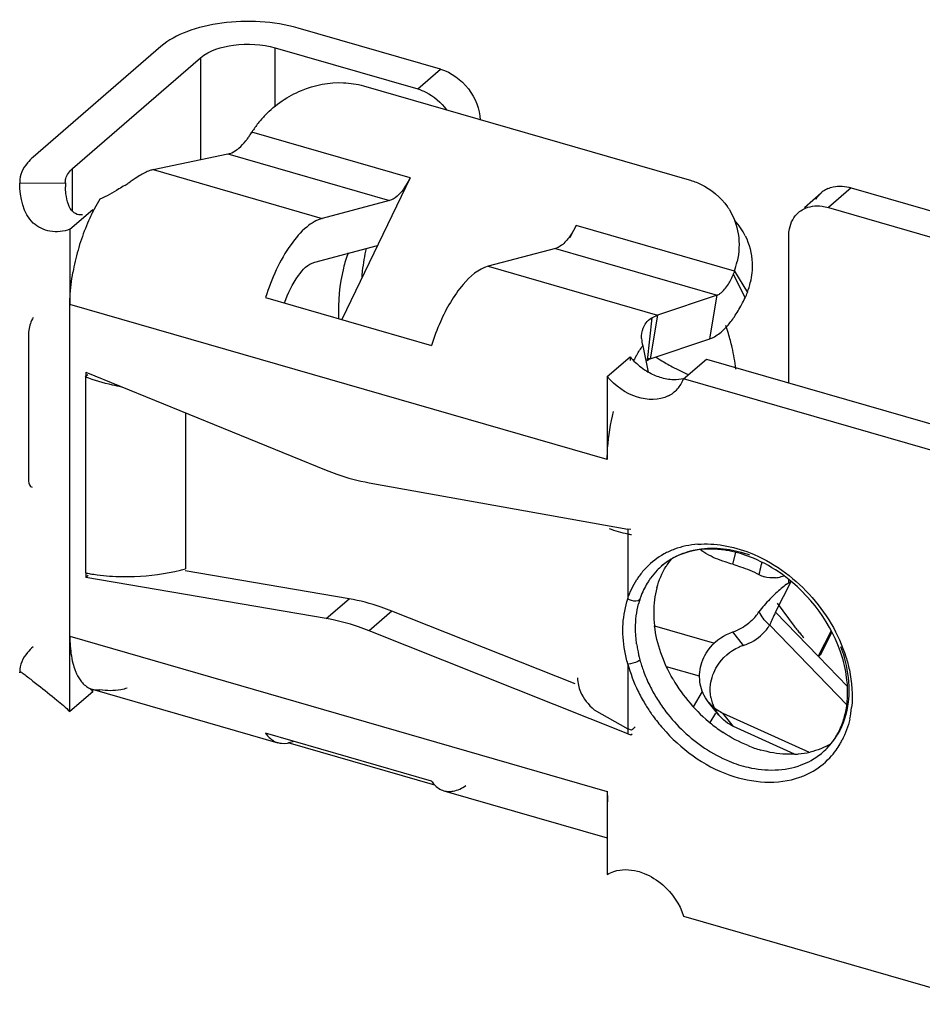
# Model space of a CAD drawing. Header units: millimetres. Extents: x 0 to 210, y 0 to 297.
# Tile 26 of 34: x 123.73 to 125.37, y 222.05 to 223.85. Entities that reach past the tile are written whole.
import ezdxf

# ---------------------------------------------------------------- set-up
doc = ezdxf.new("R2010")
doc.units = ezdxf.units.MM
doc.header["$LTSCALE"] = 19.36
doc.layers.get('0').update_dxf_attribs({"linetype": 'CONTINUOUS'})

msp = doc.modelspace()

# ---------------------------------------------------------------- linework, layer by layer
at = {"color": 6, "linetype": 'Continuous'}
for p, q in [((124.49358, 223.75607), (124.23331, 223.8312)), ((123.9829, 223.79766), (123.74959, 223.5956)), ((124.19165, 223.79512), (124.45191, 223.71999)), ((123.82175, 223.57477), (124.05506, 223.77682)), ((124.35305, 223.72561), (124.94743, 223.55403)), ((124.1459, 223.63628), (124.14918, 223.64117)), ((124.15042, 223.6391), (124.14913, 223.64118)), ((123.96889, 223.57264), (124.10543, 223.60137)), ((123.72503, 223.54977), (123.72507, 223.5478)), ((123.72507, 223.5478), (123.80838, 223.5487)), ((123.80838, 223.5487), (123.80836, 223.54977)), ((123.93593, 223.55624), (123.92665, 223.55017)), ((123.94442, 223.56179), (123.93593, 223.55624)), ((124.43805, 223.55777), (124.31344, 223.29874)), ((125.1581, 223.50361), (125.18902, 223.53039)), ((125.24357, 223.53957), (126.26827, 223.24376)), ((124.40051, 223.51619), (124.27753, 223.48354)), ((123.81669, 223.46358), (123.85835, 223.49966)), ((123.85483, 223.49662), (123.85585, 223.49748)), ((123.85835, 223.49662), (123.85835, 223.49966)), ((125.20191, 223.50349), (126.22661, 223.20768)), ((123.81669, 223.46358), (123.81669, 223.32607)), ((124.73061, 223.44842), (124.74113, 223.47028)), ((125.12975, 223.18275), (125.12975, 223.45216)), ((124.26388, 223.40354), (124.3785, 223.43397)), ((124.70358, 223.4287), (124.58061, 223.39605)), ((125.0303, 223.3868), (125.0542, 223.34839)), ((124.17408, 223.33897), (124.47715, 223.25148)), ((124.99908, 223.3434), (124.89008, 223.30671)), ((124.98544, 223.2634), (124.99908, 223.3434)), ((124.87927, 223.3018), (124.87099, 223.22391)), ((125.01055, 223.27981), (125.01704, 223.28658)), ((123.74084, 223.26731), (123.74084, 223.0101)), ((124.87643, 223.22671), (124.98544, 223.2634)), ((124.86298, 223.25081), (124.87297, 223.20281)), ((124.87099, 223.22391), (124.87374, 223.22552)), ((124.87374, 223.22552), (124.87643, 223.22671)), ((124.93745, 223.19016), (124.97912, 223.22624)), ((124.97912, 223.22624), (125.53791, 223.06493)), ((123.84555, 223.20228), (124.28482, 223.02346)), ((125.49624, 223.02885), (124.93745, 223.19016)), ((124.36326, 223.00047), (124.83559, 222.91585)), ((124.28482, 222.75226), (123.84555, 222.82704)), ((125.10551, 222.76388), (125.13463, 222.8215)), ((125.12975, 222.81805), (125.12975, 222.82315)), ((125.10837, 222.7805), (125.13957, 222.73835)), ((125.18315, 222.68348), (125.10551, 222.76388)), ((125.09477, 222.74032), (125.23549, 222.59491)), ((123.81669, 222.58241), (123.81669, 222.71992)), ((124.83561, 222.54187), (124.36326, 222.72996)), ((125.20683, 222.73014), (125.18315, 222.68348)), ((125.19012, 222.69062), (125.2084, 222.727)), ((125.18421, 222.68402), (125.18647, 222.68494)), ((125.18753, 222.68548), (125.19011, 222.69062)), ((123.72503, 222.65497), (123.72507, 222.653)), ((123.85835, 222.61849), (123.81669, 222.58241)), ((123.8575, 222.62317), (124.19666, 222.52526)), ((123.85835, 222.61849), (123.85835, 222.62317)), ((124.95567, 222.59096), (124.97212, 222.61878)), ((125.00208, 222.57595), (124.9826, 222.60038)), ((124.77409, 222.58575), (124.83561, 222.55058)), ((124.99592, 222.57959), (124.98565, 222.56223)), ((124.47715, 222.45529), (124.17408, 222.54278)), ((125.13979, 222.50475), (125.02889, 222.55514)), ((124.49974, 222.43777), (124.79808, 222.35165)), ((124.93746, 222.20876), (125.49624, 222.04745))]:
    msp.add_line(p, q, dxfattribs=at)
at = {"color": 9, "linetype": 'Continuous'}
for p, q in [((124.19165, 223.6887), (124.19165, 223.79512)), ((124.05506, 223.77682), (124.05506, 223.59077)), ((124.45191, 223.71999), (124.49358, 223.75607)), ((124.43805, 223.55777), (124.14913, 223.64118)), ((124.10543, 223.60137), (124.40051, 223.51619)), ((123.82175, 223.49605), (123.82175, 223.57477)), ((123.96889, 223.57264), (124.27753, 223.48354)), ((125.24357, 223.53957), (125.20191, 223.50349)), ((125.0303, 223.3868), (124.74113, 223.47028)), ((124.70358, 223.4287), (124.99908, 223.3434)), ((124.58061, 223.39605), (124.89008, 223.30671)), ((125.04989, 223.33841), (125.02848, 223.3817)), ((124.79808, 223.04277), (123.81669, 223.32607)), ((123.81669, 222.71992), (123.81669, 223.32607)), ((124.89008, 223.30671), (124.87643, 223.22671)), ((124.87039, 223.22846), (124.87643, 223.22671)), ((123.84555, 222.83576), (123.84555, 223.19356)), ((124.02797, 223.12802), (124.02797, 222.84308)), ((125.02755, 222.85147), (125.03287, 222.87305)), ((124.89683, 222.84785), (124.89727, 222.84823)), ((124.28482, 222.75226), (124.32648, 222.78834)), ((124.40492, 222.76604), (124.36326, 222.72996)), ((124.88452, 222.73901), (124.99376, 222.70748)), ((123.81669, 222.71992), (124.79808, 222.43661)), ((125.047, 222.70337), (125.02752, 222.7278)), ((125.23674, 222.62798), (125.18362, 222.68299)), ((124.96688, 222.64681), (124.90633, 222.66429)), ((125.02889, 222.55514), (125.0094, 222.57957)), ((125.19183, 222.5081), (125.19213, 222.50836))]:
    msp.add_line(p, q, dxfattribs=at)
at = {"color": 7, "linetype": 'Continuous'}
for p, q in [((124.79808, 223.19471), (124.83975, 223.23079)), ((124.83975, 223.23079), (124.83975, 223.22391)), ((123.84937, 223.19792), (123.84474, 223.19387)), ((123.84555, 223.20228), (123.84555, 223.19356)), ((124.79808, 223.19471), (124.79808, 223.04277)), ((124.84138, 222.91481), (124.83559, 222.91585)), ((124.83559, 222.91585), (124.83559, 222.78837)), ((123.84555, 222.83576), (123.84555, 222.82704)), ((123.84987, 222.83078), (123.84555, 222.82704)), ((124.32648, 222.78834), (124.02732, 222.83927)), ((125.12547, 222.81502), (125.13463, 222.8215)), ((125.14714, 222.80854), (125.1668, 222.78818)), ((124.73942, 222.63284), (124.40492, 222.76604)), ((124.83561, 222.66927), (124.83561, 222.54187)), ((125.0094, 222.57957), (125.1667, 222.50811)), ((124.83561, 222.54187), (124.84138, 222.53957)), ((124.84219, 222.54824), (124.83564, 222.55057)), ((124.84138, 222.53957), (124.84353, 222.54143)), ((124.48315, 222.44815), (124.21521, 222.52549)), ((124.79808, 222.43661), (124.79808, 222.28467))]:
    msp.add_line(p, q, dxfattribs=at)
at = {"color": 6, "linetype": 'Continuous'}
for centre, radius, start, end in [((124.30897, 223.54136), 0.18849, 135.97146, 141.98513), ((124.30268, 223.54622), 0.18054, 141.96948, 148.26685), ((124.02726, 223.71173), 0.1406, 324.73058, 327.54796), ((124.03972, 223.70289), 0.12532, 321.68849, 324.74038), ((124.07013, 223.55156), 0.26177, 180.62656, 182.21137), ((123.4647, 224.25274), 0.84083, 302.52446, 302.84449), ((123.24322, 224.59539), 1.24883, 302.85559, 303.17939), ((125.21993, 223.49467), 0.04723, 125.42271, 130.85928), ((125.22056, 223.4937), 0.04839, 113.77117, 125.37274), ((124.13332, 223.35829), 0.30716, 148.58176, 152.17958), ((124.17809, 223.33485), 0.3577, 153.39315, 155.37447), ((124.16182, 223.34296), 0.33952, 152.13568, 153.38842), ((124.92061, 223.43789), 0.11787, 31.89174, 34.61466), ((124.20259, 223.32371), 0.38461, 155.3869, 158.43438), ((124.94474, 223.39962), 0.11759, 26.3609, 42.83163), ((124.22562, 223.31452), 0.40941, 158.42329, 161.33737), ((124.23768, 223.31041), 0.42215, 161.33274, 164.1817), ((124.23638, 223.3107), 0.42082, 164.17107, 167.02602), ((124.66169, 223.35427), 0.31272, 166.22648, 173.88515), ((124.22148, 223.31409), 0.40554, 167.02128, 169.95387), ((124.88579, 223.43794), 0.15329, 340.51282, 347.5348), ((124.68388, 223.35154), 0.33507, 173.82471, 175.97452), ((124.90967, 223.39953), 0.1533, 340.5128, 347.53487), ((124.89456, 223.41355), 0.17255, 334.18453, 337.76461), ((124.76693, 223.47486), 0.31415, 331.68258, 334.25437), ((124.83222, 223.43722), 0.23876, 326.06225, 329.02916), ((124.79498, 223.45971), 0.28227, 329.00427, 331.68957), ((124.86329, 223.13063), 0.40461, 156.11977, 162.62199), ((123.82245, 223.26671), 0.08162, 171.20873, 175.52291), ((123.81471, 223.26724), 0.07386, 175.46306, 179.93043), ((124.91675, 223.26618), 0.05592, 182.38568, 195.83767), ((124.94127, 223.31662), 0.13294, 220.21284, 226.33888), ((125.11107, 223.07712), 0.30293, 148.82999, 150.97649), ((124.93945, 223.31463), 0.13025, 226.31291, 232.3837), ((124.93513, 223.30901), 0.12316, 232.37744, 239.66589), ((124.87943, 223.21295), 0.06234, 328.4119, 338.55615), ((124.88442, 223.20956), 0.05629, 296.65594, 317.9513), ((124.88289, 223.21085), 0.0583, 318.02049, 328.38998), ((124.87546, 223.1145), 0.21104, 249.47233, 254.13644), ((124.88523, 223.14854), 0.24645, 254.11698, 258.38174), ((124.97312, 222.73654), 0.15168, 101.99388, 110.12951), ((124.9765, 222.72056), 0.16802, 94.40012, 101.98953), ((124.96763, 222.75049), 0.13667, 118.75071, 135.84419), ((124.96958, 222.74654), 0.14107, 110.17999, 118.67825), ((124.96922, 222.74921), 0.13871, 135.92654, 144.40412), ((124.9806, 222.75207), 0.12724, 130.90143, 135.76903), ((124.97624, 222.75703), 0.12063, 120.43212, 131.16217), ((125.01726, 222.77819), 0.13155, 140.96343, 148.08038), ((128.6269, 222.02751), 3.64195, 166.95926, 167.22601), ((127.41641, 222.30724), 2.39956, 166.80216, 166.94442), ((123.90883, 223.16007), 0.33042, 258.95993, 260.42906), ((123.91261, 223.18271), 0.35338, 260.4345, 262.519), ((123.91886, 223.25919), 0.43018, 269.0312, 272.14873), ((123.92853, 223.2141), 0.38411, 283.53241, 285.00405), ((124.98187, 222.75089), 0.12897, 135.78621, 144.27383), ((125.04989, 222.76574), 0.1667, 165.12336, 172.78746), ((125.06783, 222.76344), 0.18479, 172.77909, 180.05228), ((125.08845, 222.76352), 0.20541, 180.07031, 186.86967), ((125.18019, 222.82503), 0.12109, 209.86222, 211.61891), ((125.0161, 222.79018), 0.09314, 321.16464, 327.64013), ((125.22381, 222.69462), 0.13674, 158.37925, 160.38002), ((125.2363, 222.68969), 0.15017, 156.59932, 158.38604), ((125.47782, 223.00205), 0.42889, 217.9402, 219.15981), ((125.4732, 222.99828), 0.42293, 219.15964, 220.39008), ((125.46812, 222.99396), 0.41626, 220.3899, 221.63319), ((125.07399, 222.62039), 0.08725, 108.04141, 113.76147), ((125.01734, 222.7949), 0.09622, 287.93453, 294.19382), ((124.80623, 222.64388), 0.06232, 180.06296, 192.42691), ((125.17443, 222.79081), 0.29657, 210.27324, 231.11052), ((123.73013, 222.53404), 0.15353, 33.3694, 36.03963), ((125.06023, 222.62158), 0.07399, 190.45214, 205.82802), ((125.05838, 222.6208), 0.07198, 205.91782, 218.54585), ((125.06247, 222.60836), 0.1829, 347.50412, 354.10431), ((125.16618, 222.78027), 0.28323, 231.13042, 236.49283), ((125.10818, 222.60459), 0.12771, 310.8607, 324.26891), ((125.07553, 222.60949), 0.17102, 325.22272, 329.71723), ((125.08207, 222.60562), 0.16342, 329.73399, 332.41115), ((125.14173, 222.73282), 0.22968, 247.85974, 254.02006), ((125.13225, 222.6676), 0.16335, 272.68061, 275.23799), ((125.13325, 222.65802), 0.15372, 275.19308, 283.25427), ((125.02367, 222.43636), 0.22558, 179.93588, 184.74406)]:
    msp.add_arc(centre, radius, start, end, dxfattribs=at)
at = {"color": 7, "linetype": 'Continuous'}
for centre, radius, start, end in [((124.62408, 223.15404), 0.41292, 16.74754, 18.87777), ((124.64081, 223.15898), 0.39547, 12.96978, 16.7603), ((124.66607, 223.16466), 0.36958, 6.78403, 12.99072), ((125.12656, 223.60306), 0.44326, 237.3024, 238.49649), ((125.12145, 223.5946), 0.43338, 238.48772, 241.83589), ((125.11151, 223.57582), 0.41213, 241.822, 246.45483), ((124.88946, 223.16805), 0.26642, 258.335, 259.77961), ((125.10091, 222.88254), 0.0561, 242.49662, 253.24062), ((125.09986, 222.88059), 0.05405, 275.8086, 286.98944), ((125.09921, 222.88276), 0.05631, 286.97524, 292.0428), ((125.25838, 222.64001), 0.21976, 127.21395, 130.49164), ((125.31252, 222.57884), 0.30147, 133.24688, 136.19209), ((125.28899, 222.60395), 0.26705, 130.4615, 133.25954), ((125.32286, 222.56858), 0.31603, 138.86725, 141.62217), ((125.32441, 222.56731), 0.31803, 136.17497, 138.87861), ((124.99996, 222.81266), 0.08918, 314.34229, 327.50081), ((125.00038, 222.81136), 0.08786, 287.99095, 294.01757), ((123.86711, 222.65647), 0.03465, 246.01318, 261.19456), ((125.03861, 222.64506), 0.07165, 218.57222, 236.51488), ((125.04, 222.64692), 0.07397, 236.50608, 245.56268), ((125.70416, 221.54422), 1.32328, 130.23837, 130.64669)]:
    msp.add_arc(centre, radius, start, end, dxfattribs=at)
at = {"color": 9, "linetype": 'Continuous'}
for centre, radius, start, end in [((124.98191, 222.74983), 0.12982, 118.54859, 121.18112), ((124.98024, 222.75244), 0.12673, 124.10558, 130.90143), ((124.9811, 222.75118), 0.12825, 121.18137, 124.1025), ((124.97277, 222.74626), 0.14332, 144.26927, 147.33314), ((124.98456, 222.74895), 0.13229, 144.27187, 147.34471), ((124.98816, 222.7467), 0.13654, 147.36434, 153.38073), ((125.00054, 222.74119), 0.1501, 159.18696, 162.01176), ((124.99455, 222.74352), 0.14368, 153.38999, 159.20565), ((125.00498, 222.73994), 0.15471, 164.08941, 165.28534), ((125.00272, 222.74059), 0.15237, 162.04811, 164.09163), ((125.0703, 222.73547), 0.22048, 187.71684, 190.27598), ((125.08028, 222.73745), 0.23065, 190.31621, 195.28988), ((125.10168, 222.74344), 0.25288, 195.32158, 200.21625), ((125.11156, 222.74694), 0.26336, 200.18659, 200.94583), ((125.12028, 222.75041), 0.27274, 200.97321, 206.9607), ((125.12519, 222.75172), 0.3013, 205.91291, 211.03877), ((125.13268, 222.75671), 0.28665, 206.95735, 212.04303), ((125.13141, 222.75539), 0.30852, 211.02737, 214.92035), ((125.14037, 222.76146), 0.29569, 212.03342, 217.33661), ((125.13238, 222.75605), 0.30969, 214.91747, 215.92012), ((125.13728, 222.75972), 0.31581, 215.93721, 221.12911), ((125.10372, 222.60792), 0.13328, 324.28808, 329.8111), ((125.10815, 222.60483), 0.12791, 299.0946, 310.8607), ((125.10136, 222.59438), 0.1412, 316.92451, 324.28209), ((125.10552, 222.60968), 0.13342, 290.64, 299.07015), ((125.10445, 222.59172), 0.13713, 298.19101, 316.851), ((125.10275, 222.5955), 0.14126, 289.47376, 298.07802)]:
    msp.add_arc(centre, radius, start, end, dxfattribs=at)
at = {"color": 6, "linetype": 'Continuous'}
for points, knots in [([(124.23331, 223.8312), (124.18867, 223.84409), (124.11766, 223.8478), (124.03309, 223.82842), (123.99658, 223.8095), (123.9829, 223.79766)], [0, 0, 0, 0, 0.5366601, 0.7909921, 1, 1, 1, 1]), ([(124.05506, 223.77682), (124.07145, 223.79101), (124.11966, 223.80457), (124.1673, 223.80215), (124.19165, 223.79512)], [0, 0, 0, 0, 0.4609819, 1, 1, 1, 1]), ([(124.49358, 223.75607), (124.51355, 223.75031), (124.54894, 223.72436), (124.56574, 223.68338), (124.56574, 223.66308)], [0, 0, 0, 0, 0.5059122, 1, 1, 1, 1]), ([(124.17345, 223.67237), (124.19198, 223.69154), (124.2368, 223.72208), (124.29027, 223.7325), (124.31621, 223.73147)], [0, 0, 0, 0, 0.506694, 1, 1, 1, 1]), ([(124.45191, 223.71999), (124.45695, 223.71854), (124.47735, 223.71046), (124.49469, 223.69535), (124.50456, 223.68198)], [0, 0, 0, 0, 0.2396995, 1, 1, 1, 1]), ([(124.12118, 223.6086), (124.12266, 223.60966), (124.12887, 223.61455), (124.13428, 223.62042), (124.13805, 223.6252)], [0, 0, 0, 0, 0.2297127, 1, 1, 1, 1]), ([(124.10543, 223.60137), (124.10673, 223.60162), (124.11236, 223.6031), (124.11754, 223.606), (124.12118, 223.6086)], [0, 0, 0, 0, 0.2286211, 1, 1, 1, 1]), ([(123.74959, 223.5956), (123.74578, 223.59231), (123.73328, 223.58003), (123.72503, 223.56236), (123.72503, 223.54977)], [0, 0, 0, 0, 0.2856944, 1, 1, 1, 1]), ([(123.80835, 223.54977), (123.80835, 223.55197), (123.80964, 223.56164), (123.81612, 223.5699), (123.82175, 223.57477)], [0, 0, 0, 0, 0.227683, 1, 1, 1, 1]), ([(123.96889, 223.57264), (123.96687, 223.57219), (123.95825, 223.56974), (123.95019, 223.56554), (123.94442, 223.56179)], [0, 0, 0, 0, 0.2318521, 1, 1, 1, 1]), ([(123.81669, 223.46358), (123.80532, 223.45923), (123.78072, 223.45665), (123.73354, 223.47904), (123.72552, 223.52214), (123.72507, 223.5478)], [0, 0, 0, 0, 0.2477672, 0.4773976, 1, 1, 1, 1]), ([(124.43805, 223.55777), (124.4359, 223.5533), (124.42798, 223.53873), (124.41718, 223.52462), (124.40692, 223.51887)], [0, 0, 0, 0, 0.296914, 1, 1, 1, 1]), ([(124.94743, 223.55403), (124.95464, 223.55195), (124.98173, 223.54188), (125.00546, 223.52244), (125.01761, 223.50484)], [0, 0, 0, 0, 0.2595619, 1, 1, 1, 1]), ([(123.91678, 223.54379), (123.91334, 223.54159), (123.89859, 223.53236), (123.88332, 223.52391), (123.8712, 223.51841)], [0, 0, 0, 0, 0.2349791, 1, 1, 1, 1]), ([(125.20106, 223.53798), (125.20416, 223.53935), (125.21789, 223.5438), (125.23304, 223.54261), (125.24357, 223.53957)], [0, 0, 0, 0, 0.2362036, 1, 1, 1, 1]), ([(125.02068, 223.50016), (125.02915, 223.48655), (125.04072, 223.45478), (125.03907, 223.42119), (125.03547, 223.40485)], [0, 0, 0, 0, 0.489364, 1, 1, 1, 1]), ([(125.12975, 223.45216), (125.12975, 223.45633), (125.131, 223.47176), (125.13881, 223.4869), (125.14737, 223.49431)], [0, 0, 0, 0, 0.2693562, 1, 1, 1, 1]), ([(125.14737, 223.49431), (125.15011, 223.49668), (125.16266, 223.50528), (125.17894, 223.50732), (125.19032, 223.50589)], [0, 0, 0, 0, 0.240383, 1, 1, 1, 1]), ([(124.27753, 223.48354), (124.26706, 223.48076), (124.24513, 223.4668), (124.20563, 223.42011), (124.18483, 223.3732), (124.17408, 223.33897)], [0, 0, 0, 0, 0.1778139, 0.4110559, 1, 1, 1, 1]), ([(124.73156, 223.45335), (124.72991, 223.45087), (124.72389, 223.44256), (124.7164, 223.43496), (124.71, 223.43138)], [0, 0, 0, 0, 0.2886016, 1, 1, 1, 1]), ([(124.32474, 223.42071), (124.32144, 223.41148), (124.30975, 223.37251), (124.3062, 223.33128), (124.30738, 223.30047)], [0, 0, 0, 0, 0.2412925, 1, 1, 1, 1]), ([(124.20884, 223.32896), (124.21479, 223.34668), (124.22782, 223.37497), (124.25143, 223.40024), (124.26388, 223.40354)], [0, 0, 0, 0, 0.5919564, 1, 1, 1, 1]), ([(123.81669, 223.32607), (123.81669, 223.33076), (123.81719, 223.35044), (123.81954, 223.37006), (123.82216, 223.38484)], [0, 0, 0, 0, 0.2379504, 1, 1, 1, 1]), ([(124.58061, 223.39605), (124.56248, 223.39124), (124.52626, 223.35839), (124.50418, 223.31889), (124.49332, 223.29443)], [0, 0, 0, 0, 0.4121065, 1, 1, 1, 1]), ([(124.99908, 223.3434), (125.00083, 223.34405), (125.00925, 223.34886), (125.01518, 223.35693), (125.01925, 223.3635)], [0, 0, 0, 0, 0.1940504, 1, 1, 1, 1]), ([(124.98539, 223.26316), (124.9875, 223.26395), (124.9967, 223.26816), (125.00489, 223.27438), (125.01055, 223.27981)], [0, 0, 0, 0, 0.2227902, 1, 1, 1, 1]), ([(123.91159, 223.17539), (123.90583, 223.17644), (123.88344, 223.18101), (123.86142, 223.1875), (123.84555, 223.19356)], [0, 0, 0, 0, 0.2563925, 1, 1, 1, 1]), ([(124.90954, 223.15917), (124.89275, 223.15073), (124.84691, 223.15158), (124.81248, 223.17768), (124.79808, 223.19471)], [0, 0, 0, 0, 0.4573896, 1, 1, 1, 1]), ([(124.79808, 223.04277), (124.79808, 223.04972), (124.79921, 223.07926), (124.80425, 223.1086), (124.80978, 223.1305)], [0, 0, 0, 0, 0.2353317, 1, 1, 1, 1]), ([(123.74084, 223.01008), (123.74084, 223.00783), (123.74104, 223.00169), (123.74354, 222.99342), (123.74764, 222.99223)], [0, 0, 0, 0, 0.3450259, 1, 1, 1, 1]), ([(124.28482, 223.02346), (124.29128, 223.02083), (124.31678, 223.01116), (124.34328, 223.00405), (124.36326, 223.00047)], [0, 0, 0, 0, 0.2557528, 1, 1, 1, 1]), ([(125.06504, 222.86255), (125.06051, 222.86444), (125.04279, 222.87123), (125.02421, 222.87584), (125.01026, 222.8777)], [0, 0, 0, 0, 0.2584791, 1, 1, 1, 1]), ([(125.05899, 222.87237), (125.09978, 222.85617), (125.1739, 222.80272), (125.2208, 222.72447), (125.23402, 222.6822)], [0, 0, 0, 0, 0.497722, 1, 1, 1, 1]), ([(125.22715, 222.68212), (125.20915, 222.74139), (125.15549, 222.81379), (125.08377, 222.85471), (125.06504, 222.86255)], [0, 0, 0, 0, 0.7530866, 1, 1, 1, 1]), ([(125.10551, 222.76388), (125.10498, 222.76286), (125.10251, 222.75807), (125.10016, 222.75321), (125.09848, 222.74933)], [0, 0, 0, 0, 0.2143928, 1, 1, 1, 1]), ([(124.36326, 222.72996), (124.35679, 222.73253), (124.33127, 222.74198), (124.30478, 222.74886), (124.28482, 222.75226)], [0, 0, 0, 0, 0.2557984, 1, 1, 1, 1]), ([(123.74959, 222.7008), (123.74578, 222.6975), (123.73328, 222.68523), (123.72503, 222.66756), (123.72503, 222.65497)], [0, 0, 0, 0, 0.2856944, 1, 1, 1, 1]), ([(125.237, 222.62559), (125.23681, 222.63022), (125.23537, 222.64934), (125.23137, 222.66823), (125.22715, 222.68212)], [0, 0, 0, 0, 0.2421795, 1, 1, 1, 1]), ([(125.23402, 222.6822), (125.23646, 222.67442), (125.24445, 222.64428), (125.24679, 222.61248), (125.2444, 222.58957)], [0, 0, 0, 0, 0.2614679, 1, 1, 1, 1]), ([(123.72507, 222.653), (123.72512, 222.65347), (123.72518, 222.65435), (123.726, 222.65478), (123.72632, 222.65478)], [0, 0, 0, 0, 0.5986115, 1, 1, 1, 1]), ([(123.72963, 222.65324), (123.73078, 222.65248), (123.73744, 222.64756), (123.74388, 222.64238), (123.74927, 222.63811)], [0, 0, 0, 0, 0.1676178, 1, 1, 1, 1]), ([(123.74927, 222.63811), (123.75234, 222.63567), (123.76683, 222.62414), (123.78139, 222.61272), (123.79266, 222.60345)], [0, 0, 0, 0, 0.2119189, 1, 1, 1, 1]), ([(124.74537, 222.63047), (124.74625, 222.62645), (124.75178, 222.60932), (124.76377, 222.59489), (124.77409, 222.58575)], [0, 0, 0, 0, 0.2296978, 1, 1, 1, 1]), ([(123.92111, 222.62527), (123.91744, 222.62397), (123.90117, 222.61962), (123.88396, 222.62021), (123.8712, 222.62199)], [0, 0, 0, 0, 0.2319255, 1, 1, 1, 1]), ([(124.17408, 222.54278), (124.17557, 222.54061), (124.1815, 222.53307), (124.19003, 222.52741), (124.19674, 222.52555)], [0, 0, 0, 0, 0.2743338, 1, 1, 1, 1]), ([(124.19674, 222.52555), (124.19887, 222.52495), (124.20812, 222.52329), (124.21775, 222.52527), (124.22438, 222.52795)], [0, 0, 0, 0, 0.2358821, 1, 1, 1, 1]), ([(125.13989, 222.50442), (125.1349, 222.50419), (125.11421, 222.50415), (125.09357, 222.50771), (125.0785, 222.51202)], [0, 0, 0, 0, 0.2417726, 1, 1, 1, 1]), ([(124.79808, 222.28467), (124.80189, 222.28698), (124.81915, 222.29487), (124.83944, 222.29435), (124.85335, 222.29073)], [0, 0, 0, 0, 0.2363974, 1, 1, 1, 1]), ([(124.85335, 222.29073), (124.85745, 222.28966), (124.87421, 222.2841), (124.88947, 222.27438), (124.89956, 222.26556)], [0, 0, 0, 0, 0.2401404, 1, 1, 1, 1])]:
    msp.add_open_spline(points, degree=3, knots=knots, dxfattribs=at)
for points in [[(124.31621, 223.73147), (124.32863, 223.73098), (124.34111, 223.72906), (124.35305, 223.72561)], [(123.80952, 223.52855), (123.80902, 223.53283), (123.80873, 223.53715), (123.80856, 223.54146)], [(123.81403, 223.50867), (123.81161, 223.51502), (123.81031, 223.5218), (123.80952, 223.52855)], [(125.17938, 223.51889), (125.18196, 223.52318), (125.18524, 223.52712), (125.18903, 223.53039)], [(124.40692, 223.51887), (124.4049, 223.51773), (124.40275, 223.51679), (124.40051, 223.51619)], [(123.82184, 223.49595), (123.8183, 223.49945), (123.81581, 223.50403), (123.81403, 223.50867)], [(123.82694, 223.49218), (123.82507, 223.49317), (123.82335, 223.49447), (123.82184, 223.49595)], [(123.83953, 223.49004), (123.8353, 223.48951), (123.8307, 223.4902), (123.82694, 223.49218)], [(125.19032, 223.50589), (125.19423, 223.5054), (125.19812, 223.50458), (125.20191, 223.50349)], [(124.74113, 223.47028), (124.73832, 223.46444), (124.73515, 223.45874), (124.73156, 223.45335)], [(125.0501, 223.45183), (125.05769, 223.43651), (125.06192, 223.41917), (125.06262, 223.40209)], [(124.71, 223.43138), (124.70798, 223.43024), (124.70582, 223.42929), (124.70358, 223.4287)], [(125.06262, 223.40209), (125.0631, 223.39016), (125.06193, 223.37809), (125.05936, 223.36644)], [(125.0303, 223.3868), (125.02979, 223.38509), (125.02927, 223.38334), (125.02837, 223.38179)], [(125.01925, 223.3635), (125.02283, 223.36929), (125.02586, 223.37543), (125.02848, 223.3817)], [(123.74959, 223.30259), (123.74544, 223.29549), (123.74304, 223.28731), (123.74179, 223.27919)], [(124.869, 223.29256), (124.87175, 223.29625), (124.87522, 223.29962), (124.87927, 223.3018)], [(124.87927, 223.3018), (124.88269, 223.3038), (124.88631, 223.30552), (124.89008, 223.30671)], [(125.01704, 223.28658), (125.02186, 223.29204), (125.02624, 223.29789), (125.0303, 223.30392)], [(124.86089, 223.26386), (124.86062, 223.27037), (124.86153, 223.2771), (124.86387, 223.28319)], [(124.86387, 223.28319), (124.86515, 223.28651), (124.86687, 223.2897), (124.869, 223.29256)], [(124.85187, 223.23391), (124.85536, 223.23968), (124.85905, 223.24533), (124.86298, 223.25081)], [(124.89502, 223.19282), (124.88733, 223.19526), (124.8799, 223.19864), (124.87293, 223.20271)], [(124.90708, 223.18984), (124.903, 223.19056), (124.89897, 223.19157), (124.89502, 223.19282)], [(124.91895, 223.18858), (124.91498, 223.18871), (124.911, 223.18914), (124.90708, 223.18984)], [(124.93812, 223.19048), (124.93188, 223.18896), (124.92537, 223.18837), (124.91895, 223.18858)], [(124.96361, 222.88808), (124.97917, 222.88929), (124.99498, 222.88844), (125.01039, 222.88593)], [(125.01039, 222.88593), (125.02699, 222.88323), (125.04336, 222.87858), (125.05899, 222.87237)], [(124.95804, 222.87677), (124.94306, 222.87401), (124.92827, 222.86876), (124.91514, 222.86104)], [(124.98354, 222.87928), (124.975, 222.87912), (124.96644, 222.87832), (124.95804, 222.87677)], [(125.01026, 222.8777), (125.00142, 222.87888), (124.99246, 222.87944), (124.98354, 222.87928)], [(124.88878, 222.80854), (124.89245, 222.82228), (124.89807, 222.83568), (124.90559, 222.84775)], [(123.8666, 222.83234), (123.88151, 222.83038), (123.89656, 222.82933), (123.91159, 222.82907)], [(123.93499, 222.82931), (123.96303, 222.83036), (123.99113, 222.83408), (124.01841, 222.84065)], [(125.09472, 222.74039), (125.0873, 222.7458), (125.08189, 222.75373), (125.07708, 222.76155)], [(124.89599, 222.6897), (124.89048, 222.70563), (124.88652, 222.72222), (124.88452, 222.73895)], [(125.05677, 222.70713), (125.06902, 222.71264), (125.08022, 222.72131), (125.08865, 222.73177)], [(124.99884, 222.66552), (125.00812, 222.68054), (125.02267, 222.69314), (125.03883, 222.70025)], [(124.91831, 222.64131), (124.90936, 222.65666), (124.90179, 222.67291), (124.89599, 222.6897)], [(124.9868, 222.63159), (124.98825, 222.6435), (124.99252, 222.65531), (124.99884, 222.66552)], [(123.72632, 222.65478), (123.72753, 222.65476), (123.72861, 222.65391), (123.72963, 222.65324)], [(124.98748, 222.60815), (124.98606, 222.61584), (124.98585, 222.62383), (124.9868, 222.63159)], [(125.23617, 222.59863), (125.23711, 222.60757), (125.23736, 222.6166), (125.237, 222.62559)], [(123.79266, 222.60345), (123.80089, 222.5967), (123.80901, 222.58978), (123.81669, 222.58241)], [(125.2315, 222.5732), (125.23374, 222.58152), (125.23527, 222.59006), (125.23617, 222.59863)], [(125.02889, 222.55514), (125.01859, 222.55982), (125.00913, 222.56711), (125.00208, 222.57595)], [(125.22299, 222.54978), (125.22651, 222.55731), (125.22934, 222.56518), (125.2315, 222.5732)], [(125.24104, 222.56878), (125.23804, 222.55533), (125.23329, 222.54215), (125.22691, 222.52994)], [(125.05517, 222.52008), (125.03932, 222.52651), (125.02409, 222.53467), (125.00983, 222.54411)], [(125.21081, 222.52889), (125.21551, 222.53544), (125.21959, 222.54247), (125.22299, 222.54978)], [(125.20649, 222.52355), (125.19475, 222.51662), (125.18177, 222.51153), (125.1685, 222.50839)], [(124.89956, 222.26556), (124.9167, 222.25058), (124.9305, 222.23043), (124.93745, 222.20876)]]:
    msp.add_open_spline(points, degree=3, dxfattribs=at)
at = {"color": 9, "linetype": 'Continuous'}
for points, knots in [([(124.95498, 222.87705), (124.95982, 222.87816), (124.98006, 222.88173), (125.00093, 222.88128), (125.01634, 222.87909)], [0, 0, 0, 0, 0.2418487, 1, 1, 1, 1]), ([(124.83033, 222.69332), (124.82732, 222.70966), (124.82433, 222.74203), (124.83131, 222.77363), (124.83559, 222.78842)], [0, 0, 0, 0, 0.519105, 1, 1, 1, 1]), ([(124.83556, 222.78831), (124.83742, 222.78722), (124.84425, 222.78438), (124.85386, 222.78375), (124.85778, 222.78755)], [0, 0, 0, 0, 0.2827705, 1, 1, 1, 1]), ([(125.22434, 222.70133), (125.22679, 222.69476), (125.23521, 222.66908), (125.23939, 222.64192), (125.23939, 222.62192)], [0, 0, 0, 0, 0.2596759, 1, 1, 1, 1]), ([(124.85778, 222.67661), (124.85655, 222.67555), (124.84978, 222.67149), (124.84184, 222.66933), (124.83561, 222.66928)], [0, 0, 0, 0, 0.206495, 1, 1, 1, 1]), ([(125.23939, 222.62192), (125.23939, 222.61454), (125.23783, 222.58656), (125.22931, 222.55875), (125.21892, 222.5409)], [0, 0, 0, 0, 0.2631656, 1, 1, 1, 1]), ([(124.8994, 222.55199), (124.93213, 222.5145), (125.00903, 222.45642), (125.10956, 222.44805), (125.14984, 222.46232)], [0, 0, 0, 0, 0.538032, 1, 1, 1, 1]), ([(125.021, 222.49155), (125.03216, 222.48697), (125.07431, 222.47309), (125.12224, 222.47339), (125.15255, 222.48482)], [0, 0, 0, 0, 0.2713519, 1, 1, 1, 1])]:
    msp.add_open_spline(points, degree=3, knots=knots, dxfattribs=at)
for points in [[(124.91986, 222.86387), (124.93085, 222.86985), (124.9428, 222.87426), (124.95498, 222.87705)], [(125.01634, 222.87909), (125.03055, 222.87707), (125.04458, 222.87346), (125.05809, 222.86862)], [(124.83559, 222.78837), (124.83959, 222.80072), (124.84512, 222.81269), (124.85213, 222.82361)], [(124.84985, 222.73452), (124.84983, 222.74954), (124.85153, 222.76471), (124.85534, 222.77923)], [(124.85181, 222.70587), (124.85053, 222.71536), (124.84984, 222.72495), (124.84985, 222.73452)], [(124.83561, 222.66926), (124.83363, 222.67723), (124.83182, 222.68525), (124.83033, 222.69332)], [(124.83561, 222.66927), (124.84024, 222.65236), (124.84653, 222.63583), (124.85419, 222.62005)], [(124.90527, 222.58212), (124.92488, 222.55642), (124.94897, 222.53355), (124.97589, 222.51565)], [(124.97589, 222.51565), (124.99008, 222.50621), (125.00523, 222.49803), (125.021, 222.49155)]]:
    msp.add_open_spline(points, degree=3, dxfattribs=at)
at = {"color": 7, "linetype": 'Continuous'}
for points, knots in [([(124.97953, 222.87045), (124.97846, 222.87107), (124.97489, 222.87326), (124.97144, 222.87576), (124.96943, 222.87791)], [0, 0, 0, 0, 0.2972302, 1, 1, 1, 1]), ([(125.02755, 222.85147), (125.02277, 222.85286), (125.00637, 222.85805), (124.99013, 222.86429), (124.97953, 222.87045)], [0, 0, 0, 0, 0.2888526, 1, 1, 1, 1]), ([(125.02755, 222.85147), (125.03226, 222.85009), (125.0485, 222.84496), (125.06456, 222.8388), (125.07509, 222.83277)], [0, 0, 0, 0, 0.2879748, 1, 1, 1, 1]), ([(124.40492, 222.76604), (124.39845, 222.76861), (124.37293, 222.77805), (124.34644, 222.78494), (124.32648, 222.78834)], [0, 0, 0, 0, 0.2557837, 1, 1, 1, 1]), ([(123.81669, 222.71992), (123.81669, 222.71545), (123.8171, 222.69896), (123.81916, 222.68244), (123.82212, 222.67077)], [0, 0, 0, 0, 0.2708631, 1, 1, 1, 1]), ([(124.96802, 222.63241), (124.96584, 222.64405), (124.96714, 222.66903), (124.97897, 222.69093), (124.98682, 222.70029)], [0, 0, 0, 0, 0.49215, 1, 1, 1, 1]), ([(123.82627, 222.65754), (123.82704, 222.65554), (123.83008, 222.64825), (123.83413, 222.64133), (123.83778, 222.63687)], [0, 0, 0, 0, 0.270874, 1, 1, 1, 1]), ([(124.47715, 222.45529), (124.47865, 222.45311), (124.48457, 222.44553), (124.49303, 222.43971), (124.49974, 222.43777)], [0, 0, 0, 0, 0.2743342, 1, 1, 1, 1]), ([(124.50952, 222.4364), (124.51195, 222.4364), (124.52281, 222.43744), (124.53296, 222.44237), (124.53996, 222.44701)], [0, 0, 0, 0, 0.2247884, 1, 1, 1, 1])]:
    msp.add_open_spline(points, degree=3, knots=knots, dxfattribs=at)
for points in [[(125.10533, 222.82682), (125.09846, 222.82613), (125.09134, 222.82684), (125.08474, 222.82882)], [(125.0623, 222.74888), (125.05476, 222.74151), (125.04577, 222.7354), (125.03614, 222.73111)], [(124.98682, 222.70029), (124.99735, 222.71283), (125.01195, 222.72273), (125.02752, 222.7278)], [(123.82212, 222.67077), (123.82326, 222.66629), (123.82462, 222.66186), (123.82627, 222.65754)], [(123.83778, 222.63687), (123.83992, 222.63425), (123.84232, 222.63181), (123.84498, 222.62971)], [(123.84498, 222.62971), (123.84744, 222.62776), (123.85015, 222.62608), (123.85302, 222.62481)], [(124.9826, 222.60038), (124.97528, 222.60955), (124.97018, 222.62088), (124.96802, 222.63241)], [(123.8618, 222.62223), (123.8649, 222.62175), (123.86808, 222.62168), (123.8712, 222.62199)], [(124.49974, 222.43777), (124.5029, 222.43686), (124.50623, 222.43641), (124.50952, 222.4364)]]:
    msp.add_open_spline(points, degree=3, dxfattribs=at)

doc.saveas('drawing.dxf')
